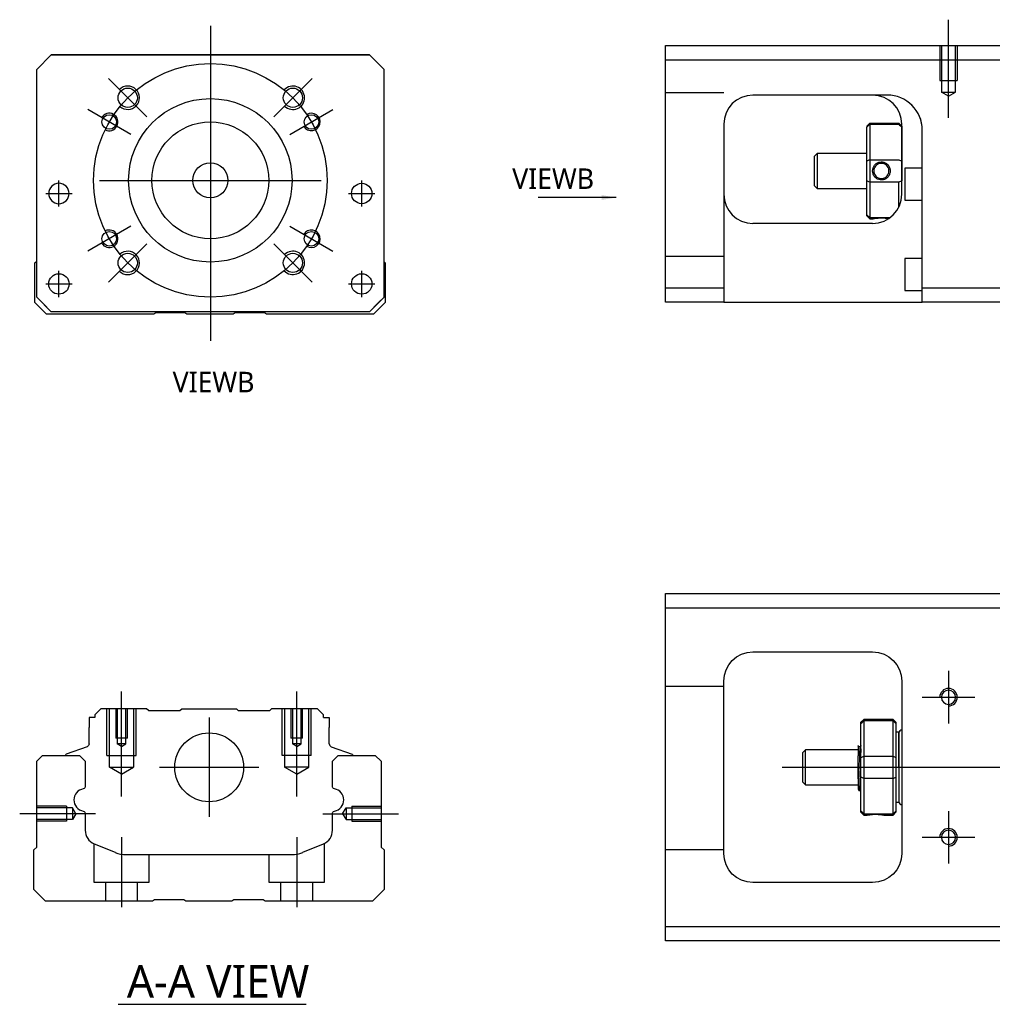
# Model space of a CAD drawing. Header units: millimetres. Extents: x -295 to 3135, y -1402 to 860.
# Tile 6 of 31: x -192 to -26, y -819 to -650. Entities that reach past the tile are written whole.
import ezdxf
from ezdxf.lldxf.tags import DXFTag

# ---------------------------------------------------------------- set-up
doc = ezdxf.new("R2010")
doc.units = ezdxf.units.MM
doc.layers.get('0').update_dxf_attribs({"linetype": 'CONTINUOUS'})
doc.styles.add('CHN', font='Microsoft JhengHei.ttf')
doc.styles.add('DIM-7', font='SIMPLEX.shx', dxfattribs={"width": 0.7, "bigfont": 'chineset.shx'})
tags = doc.linetypes.add('DASHED', pattern=[25.72, 12.86, -12.86]).pattern_tags.tags
tags[6:7] = [DXFTag(74, 4), DXFTag(75, 0), DXFTag(340, '0'), DXFTag(46, 0.0), DXFTag(50, 0.0), DXFTag(44, 0.0), DXFTag(45, 0.0)]
tags[4:5] = [DXFTag(74, 4), DXFTag(75, 0), DXFTag(340, '0'), DXFTag(46, 0.0), DXFTag(50, 0.0), DXFTag(44, 0.0), DXFTag(45, 0.0)]
doc.dimstyles.new('CNS', dxfattribs={"dimtxt": 3.5, "dimasz": 2.5, "dimexe": 1, "dimexo": 1, "dimgap": 1, "dimtad": 1, "dimdsep": 46, "dimtxsty": 'DIM-7', "dimcen": 0.09, "dimclrd": 4, "dimclre": 4, "dimclrt": 1, "dimadec": 0, "dimazin": 0, "dimtfac": 1, "dimtmove": 0, "dimatfit": 3, "dimfxl": 1, "dimtvp": 0.971429, "dimtolj": 1, "dimarcsym": 0})

msp = doc.modelspace()

# ---------------------------------------------------------------- linework, layer by layer
at = {"ltscale": 0.3}
for p, q in [((-159.66, -651.08), (-159.66, -705.08)), ((-170.52, -666.72), (-177.09, -660.15)), ((-148.81, -666.72), (-142.23, -660.15)), ((-173.3, -669.7), (-180.66, -665.45)), ((-146.02, -669.7), (-138.66, -665.45)), ((-185.6, -682.08), (-185.6, -677.58)), ((-185.6, -682.08), (-185.6, -677.58)), ((-178.66, -677.58), (-140.66, -677.58)), ((-133.73, -682.08), (-133.73, -677.58)), ((-133.73, -682.08), (-133.73, -677.58)), ((-173.3, -685.45), (-180.66, -689.7)), ((-146.02, -685.45), (-138.66, -689.7)), ((-170.52, -688.43), (-177.09, -695.01)), ((-148.81, -688.43), (-142.23, -695.01)), ((-185.6, -697.58), (-185.6, -693.08)), ((-185.6, -697.58), (-185.6, -693.08)), ((-133.73, -697.58), (-133.73, -693.08)), ((-133.73, -697.58), (-133.73, -693.08)), ((-159.87, -769.63), (-159.87, -786.63)), ((-168.37, -778.13), (-151.37, -778.13))]:
    msp.add_line(p, q, dxfattribs=at)
at = {"ltscale": 0.5}
msp.add_line((-33.21, -666.88), (-33.21, -650.06), dxfattribs=at)
at = {"linetype": 'Continuous'}
for p, q in [((-81.71, -656.97), (-81.71, -654.47)), ((-81.71, -654.47), (-22.71, -654.47)), ((-189.41, -658.58), (-186.91, -656.08)), ((-186.91, -656.08), (-189.41, -658.58)), ((-186.91, -656.08), (-132.41, -656.08)), ((-132.41, -656.08), (-186.91, -656.08)), ((-132.41, -656.08), (-129.91, -658.58)), ((-129.91, -658.58), (-132.41, -656.08)), ((-22.71, -656.97), (-81.71, -656.97)), ((-81.71, -695.97), (-81.71, -656.97)), ((-189.41, -697.58), (-189.41, -658.58)), ((-129.91, -697.58), (-129.91, -658.58)), ((-43.87, -662.97), (-66.71, -662.97)), ((-71.71, -667.97), (-71.71, -695.97)), ((-47.21, -668.27), (-46.71, -667.77)), ((-46.71, -667.77), (-46.71, -668)), ((-46.71, -667.77), (-41.71, -667.77)), ((-41.21, -668.27), (-41.71, -667.77)), ((-41.71, -668), (-41.71, -667.77)), ((-41.21, -679.97), (-41.21, -667.97)), ((-47.21, -668.27), (-47.21, -668.45)), ((-47.21, -674.29), (-47.21, -668.45)), ((-46.71, -668), (-46.71, -674.04)), ((-41.71, -668), (-46.71, -668)), ((-41.21, -668.27), (-41.21, -668.45)), ((-41.21, -668.45), (-41.21, -674.29)), ((-37.71, -695.97), (-37.71, -668.96)), ((-55.71, -672.97), (-56.21, -673.47)), ((-47.21, -672.97), (-55.71, -672.97)), ((-55.71, -672.97), (-55.71, -678.97)), ((-56.21, -673.47), (-56.21, -675.97)), ((-47.21, -677.64), (-47.21, -674.29)), ((-46.71, -674.04), (-46.71, -677.9)), ((-46.71, -674.04), (-41.71, -674.04)), ((-41.21, -674.29), (-41.21, -677.64)), ((-56.21, -675.97), (-56.21, -678.47)), ((-37.71, -675.47), (-40.71, -675.47)), ((-40.71, -675.47), (-40.71, -680.97)), ((-47.21, -683.48), (-47.21, -677.64)), ((-46.71, -677.9), (-46.71, -683.94)), ((-41.71, -677.9), (-46.71, -677.9)), ((-41.71, -682.15), (-41.71, -677.9)), ((-56.21, -678.47), (-55.71, -678.97)), ((-55.71, -678.97), (-47.21, -678.97)), ((-40.71, -680.97), (-37.71, -680.97)), ((-47.21, -683.67), (-47.21, -683.48)), ((-47.21, -683.67), (-46.71, -684.17)), ((-46.71, -683.94), (-46.71, -684.17)), ((-46.71, -683.94), (-43.17, -683.94)), ((-46.71, -684.17), (-46.22, -684.17)), ((-46.21, -684.97), (-66.71, -684.97)), ((-189.71, -691.73), (-189.41, -691.43)), ((-129.91, -691.53), (-129.71, -691.73)), ((-37.71, -690.97), (-40.71, -690.97)), ((-40.71, -690.97), (-40.71, -696.47)), ((-189.71, -698.53), (-189.71, -691.73)), ((-129.71, -691.73), (-129.71, -698.53)), ((-81.71, -695.97), (-71.71, -695.97)), ((-81.71, -698.47), (-81.71, -695.97)), ((-71.71, -695.97), (-71.71, -698.47)), ((-40.71, -696.47), (-37.71, -696.47)), ((-37.71, -698.47), (-37.71, -695.97)), ((-37.71, -695.97), (-22.71, -695.97)), ((-189.41, -697.58), (-186.91, -700.08)), ((-132.41, -700.08), (-129.91, -697.58)), ((-187.71, -700.53), (-189.71, -698.53)), ((-186.91, -700.08), (-188.41, -698.58)), ((-129.71, -698.53), (-131.71, -700.53)), ((-71.71, -698.47), (-81.71, -698.47)), ((-71.71, -698.47), (-37.71, -698.47)), ((-22.71, -698.47), (-37.71, -698.47)), ((-169.36, -700.53), (-187.71, -700.53)), ((-186.91, -700.08), (-186.91, -700.08)), ((-132.41, -700.08), (-186.91, -700.08)), ((-132.41, -700.08), (-186.91, -700.08)), ((-169.01, -700.28), (-169.36, -700.53)), ((-164.01, -700.28), (-169.01, -700.28)), ((-163.66, -700.53), (-164.01, -700.28)), ((-155.76, -700.53), (-163.66, -700.53)), ((-155.41, -700.28), (-155.76, -700.53)), ((-150.41, -700.28), (-155.41, -700.28)), ((-150.06, -700.53), (-150.41, -700.28)), ((-131.71, -700.53), (-150.06, -700.53)), ((-81.71, -750.88), (-81.71, -748.38)), ((-81.71, -748.38), (-22.71, -748.38)), ((-22.71, -750.88), (-81.71, -750.88)), ((-81.71, -805.38), (-81.71, -750.88)), ((-66.71, -758.38), (-46.21, -758.38)), ((-71.71, -792.88), (-71.71, -763.38)), ((-41.21, -763.38), (-41.21, -792.88)), ((-178.44, -768.13), (-179.44, -769.13)), ((-179.44, -769.13), (-179.44, -769.63)), ((-170.57, -768.13), (-178.44, -768.13)), ((-170.27, -768.43), (-170.57, -768.13)), ((-170.27, -768.43), (-164.87, -768.43)), ((-164.87, -768.43), (-164.57, -768.13)), ((-164.57, -768.13), (-155.17, -768.13)), ((-154.87, -768.43), (-155.17, -768.13)), ((-154.87, -768.43), (-149.47, -768.43)), ((-149.17, -768.13), (-149.47, -768.43)), ((-141.29, -768.13), (-149.17, -768.13)), ((-140.29, -769.13), (-141.29, -768.13)), ((-140.29, -769.63), (-140.29, -769.13)), ((-180.44, -769.63), (-180.44, -771.33)), ((-179.44, -769.63), (-180.44, -769.63)), ((-140.29, -769.63), (-139.29, -769.63)), ((-139.29, -769.63), (-139.29, -771.33)), ((-47.71, -769.93), (-48.21, -770.43)), ((-48.21, -770.62), (-48.21, -770.43)), ((-48.21, -776.46), (-48.21, -770.62)), ((-42.71, -769.93), (-47.71, -769.93)), ((-47.71, -769.93), (-47.71, -770.16)), ((-47.71, -770.16), (-47.71, -776.2)), ((-42.71, -770.16), (-47.71, -770.16)), ((-42.21, -770.43), (-42.71, -769.93)), ((-42.71, -770.16), (-42.71, -769.93)), ((-42.71, -776.2), (-42.71, -770.16)), ((-42.21, -770.43), (-42.21, -770.62)), ((-42.21, -770.62), (-42.21, -776.46)), ((-180.44, -774.13), (-180.44, -771.33)), ((-139.29, -774.13), (-139.29, -771.33)), ((-41.71, -772.13), (-42.21, -772.13)), ((-41.71, -778.13), (-41.71, -772.13)), ((-41.71, -772.23), (-41.71, -784.03)), ((-180.77, -774.6), (-184.34, -775.9)), ((-138.96, -774.6), (-135.39, -775.9)), ((-57.71, -775.13), (-58.21, -775.63)), ((-58.21, -775.63), (-58.21, -775.63)), ((-58.21, -775.63), (-58.21, -780.63)), ((-48.71, -775.13), (-57.71, -775.13)), ((-57.71, -781.13), (-57.71, -775.13)), ((-48.33, -774.63), (-48.58, -774.63)), ((-189.41, -777.09), (-188.41, -776.09)), ((-189.41, -791.79), (-189.41, -777.09)), ((-188.41, -776.09), (-182.09, -776.09)), ((-184.47, -776.06), (-184.48, -776.09)), ((-182.09, -776.09), (-181.09, -777.09)), ((-181.09, -777.09), (-181.09, -781.36)), ((-138.74, -777.09), (-137.74, -776.09)), ((-138.74, -781.36), (-138.74, -777.09)), ((-137.74, -776.09), (-131.41, -776.09)), ((-135.26, -776.06), (-135.25, -776.09)), ((-131.41, -776.09), (-130.41, -777.09)), ((-130.41, -777.09), (-130.41, -791.79)), ((-48.71, -780.12), (-48.71, -776.16)), ((-48.21, -778.13), (-48.21, -776.46)), ((-47.71, -776.2), (-47.71, -778.13)), ((-47.71, -776.2), (-42.71, -776.2)), ((-42.71, -778.13), (-42.71, -776.2)), ((-42.21, -776.46), (-42.21, -779.81)), ((-48.21, -779.81), (-48.21, -778.13)), ((-47.71, -778.13), (-47.71, -780.06)), ((-42.71, -780.06), (-42.71, -778.13)), ((-41.71, -778.13), (-41.71, -784.13)), ((-58.21, -780.63), (-57.71, -781.13)), ((-48.21, -785.65), (-48.21, -779.81)), ((-47.71, -780.06), (-47.71, -786.1)), ((-42.71, -780.06), (-47.71, -780.06)), ((-42.71, -786.1), (-42.71, -780.06)), ((-42.21, -779.81), (-42.21, -785.65)), ((-57.71, -781.13), (-48.71, -781.13)), ((-48.55, -782.13), (-48.38, -782.13)), ((-42.21, -784.13), (-41.71, -784.13)), ((-48.21, -785.83), (-48.21, -785.65)), ((-48.21, -785.83), (-47.71, -786.33)), ((-42.71, -786.33), (-42.21, -785.83)), ((-42.21, -785.65), (-42.21, -785.83)), ((-181.09, -786.1), (-181.09, -788.92)), ((-138.74, -788.92), (-138.74, -786.1)), ((-47.71, -786.1), (-47.71, -786.33)), ((-47.71, -786.1), (-42.71, -786.1)), ((-47.71, -786.33), (-47.22, -786.33)), ((-44.21, -786.33), (-42.71, -786.33)), ((-42.71, -786.33), (-42.71, -786.1)), ((-189.91, -792.29), (-189.41, -791.79)), ((-189.91, -799.09), (-189.91, -792.29)), ((-179.54, -791.23), (-175.98, -792.7)), ((-143.84, -792.7), (-140.28, -791.23)), ((-130.41, -791.79), (-129.91, -792.29)), ((-129.91, -792.29), (-129.91, -799.09)), ((-174.07, -793.09), (-145.76, -793.09)), ((-187.91, -801.09), (-189.91, -799.09)), ((-129.91, -799.09), (-131.91, -801.09)), ((-46.21, -797.88), (-66.71, -797.88)), ((-169.56, -801.09), (-187.91, -801.09)), ((-169.21, -800.84), (-169.56, -801.09)), ((-164.21, -800.84), (-169.21, -800.84)), ((-163.86, -801.09), (-164.21, -800.84)), ((-155.96, -801.09), (-163.86, -801.09)), ((-155.61, -800.84), (-155.96, -801.09)), ((-150.61, -800.84), (-155.61, -800.84)), ((-150.26, -801.09), (-150.61, -800.84)), ((-131.91, -801.09), (-150.26, -801.09)), ((-81.71, -807.88), (-81.71, -805.38)), ((-81.71, -805.38), (-22.71, -805.38)), ((-22.71, -807.88), (-81.71, -807.88))]:
    msp.add_line(p, q, dxfattribs=at)
at = {"linetype": 'DASHED', "ltscale": 0.1}
for p, q in [((-34.71, -654.47), (-34.71, -660.47)), ((-34.44, -654.47), (-34.44, -662.47)), ((-31.99, -662.47), (-31.99, -654.47)), ((-31.71, -654.47), (-31.71, -660.47)), ((-34.71, -660.47), (-31.71, -660.47)), ((-71.71, -662.61), (-81.71, -662.61)), ((-33.21, -663.16), (-34.44, -662.46)), ((-34.44, -662.47), (-31.99, -662.47)), ((-33.21, -663.16), (-31.99, -662.46)), ((-71.71, -690.61), (-81.71, -690.61)), ((-71.71, -764.28), (-81.71, -764.28)), ((-177.37, -776.13), (-177.37, -768.13)), ((-176.93, -778.13), (-176.93, -768.13)), ((-175.87, -768.13), (-175.87, -773.13)), ((-175.61, -768.13), (-175.61, -774.13)), ((-174.13, -774.13), (-174.13, -768.13)), ((-173.87, -773.13), (-173.87, -768.13)), ((-172.8, -768.13), (-172.8, -778.13)), ((-172.37, -776.13), (-172.37, -768.13)), ((-147.37, -776.13), (-147.37, -768.13)), ((-146.93, -768.13), (-146.93, -778.13)), ((-145.87, -768.13), (-145.87, -773.13)), ((-145.61, -768.13), (-145.61, -774.13)), ((-144.13, -774.13), (-144.13, -768.13)), ((-143.87, -773.13), (-143.87, -768.13)), ((-142.8, -778.13), (-142.8, -768.13)), ((-142.37, -776.13), (-142.37, -768.13)), ((-173.87, -773.13), (-175.87, -773.13)), ((-174.13, -774.13), (-175.61, -774.13)), ((-174.87, -774.56), (-175.61, -774.13)), ((-174.87, -774.56), (-174.13, -774.13)), ((-143.87, -773.13), (-145.87, -773.13)), ((-144.13, -774.13), (-145.61, -774.13)), ((-144.87, -774.56), (-145.61, -774.13)), ((-144.87, -774.56), (-144.13, -774.13)), ((-177.37, -776.13), (-172.37, -776.13)), ((-142.37, -776.13), (-147.37, -776.13)), ((-176.93, -778.13), (-172.8, -778.13)), ((-174.87, -779.33), (-176.93, -778.13)), ((-174.87, -779.33), (-172.8, -778.13)), ((-142.8, -778.13), (-146.93, -778.13)), ((-144.87, -779.33), (-146.93, -778.13)), ((-144.87, -779.33), (-142.8, -778.13)), ((-184.28, -784.79), (-189.28, -784.79)), ((-183.28, -785.08), (-189.28, -785.08)), ((-184.28, -784.79), (-184.28, -787.39)), ((-183.28, -785.08), (-183.28, -787.09)), ((-182.7, -786.09), (-183.28, -785.08)), ((-137, -786.09), (-136.41, -785.08)), ((-136.41, -785.08), (-136.41, -787.09)), ((-136.41, -785.08), (-130.41, -785.08)), ((-135.41, -784.79), (-135.41, -787.39)), ((-135.41, -784.79), (-130.41, -784.79)), ((-183.28, -787.09), (-189.28, -787.09)), ((-184.28, -787.39), (-189.28, -787.39)), ((-184.28, -787.16), (-184.28, -787.21)), ((-182.7, -786.09), (-183.28, -787.09)), ((-137, -786.09), (-136.41, -787.09)), ((-136.41, -787.09), (-130.41, -787.09)), ((-135.41, -787.16), (-135.41, -787.21)), ((-135.41, -787.39), (-130.41, -787.39)), ((-179.62, -791.21), (-179.62, -797.79)), ((-140.12, -797.79), (-140.12, -791.15)), ((-71.71, -792.28), (-81.71, -792.28)), ((-170.12, -797.79), (-170.12, -793.09)), ((-149.62, -793.09), (-149.62, -797.79)), ((-179.62, -797.79), (-170.12, -797.79)), ((-177.62, -797.79), (-177.62, -801.09)), ((-172.12, -801.09), (-172.12, -797.79)), ((-149.62, -797.79), (-140.12, -797.79)), ((-147.62, -797.79), (-147.62, -801.09)), ((-142.12, -801.09), (-142.12, -797.79))]:
    msp.add_line(p, q, dxfattribs=at)
at = {"linetype": 'DASHED'}
for p, q in [((-186.91, -656.08), (-186.91, -656.08)), ((-170.44, -656.08), (-172.89, -656.08)), ((-148.89, -656.08), (-146.44, -656.08)), ((-132.41, -656.08), (-132.41, -656.08)), ((-189.41, -658.58), (-189.41, -658.58)), ((-129.91, -658.58), (-129.91, -658.58)), ((-43.71, -662.97), (-43.87, -662.97)), ((-187.35, -679.83), (-187.35, -679.83)), ((-183.85, -679.83), (-183.85, -679.83)), ((-135.48, -679.83), (-135.48, -679.83)), ((-131.98, -679.83), (-131.98, -679.83)), ((-189.41, -683.08), (-189.41, -683.08)), ((-129.91, -683.08), (-129.91, -683.08)), ((-187.35, -695.33), (-187.35, -695.33)), ((-183.85, -695.33), (-183.85, -695.33)), ((-132.41, -700.08), (-129.91, -697.58)), ((-129.91, -697.58), (-130.91, -698.58)), ((-188.41, -698.58), (-188.41, -698.58)), ((-130.91, -698.58), (-132.41, -700.08)), ((-130.91, -698.58), (-130.91, -698.58)), ((-132.41, -700.08), (-132.41, -700.08)), ((-170.27, -768.43), (-170.27, -768.43)), ((-149.47, -768.43), (-149.47, -768.43)), ((-48.58, -774.63), (-48.59, -774.63))]:
    msp.add_line(p, q, dxfattribs=at)
for p, q in [((-187.85, -679.83), (-183.35, -679.83)), ((-187.85, -679.83), (-183.35, -679.83)), ((-135.98, -679.83), (-131.48, -679.83)), ((-135.98, -679.83), (-131.48, -679.83)), ((-187.85, -695.33), (-183.35, -695.33)), ((-187.85, -695.33), (-183.35, -695.33)), ((-135.98, -695.33), (-131.48, -695.33)), ((-135.98, -695.33), (-131.48, -695.33)), ((-33.21, -761.63), (-33.21, -770.63)), ((-37.71, -766.13), (-28.71, -766.13)), ((-61.71, -778.13), (51.72, -778.13)), ((-33.21, -785.63), (-33.21, -794.63)), ((-179.32, -786.09), (-192.32, -786.09)), ((-37.71, -790.13), (-28.71, -790.13)), ((-175.46, -818.74), (-143.22, -818.74))]:
    msp.add_line(p, q)
at = {"ltscale": 0.1}
for p, q in [((-174.87, -783.13), (-174.87, -765.13)), ((-144.87, -783.13), (-144.87, -765.13)), ((-140.41, -786.09), (-127.41, -786.09)), ((-174.87, -790.09), (-174.87, -802.09)), ((-144.87, -790.09), (-144.87, -802.09))]:
    msp.add_line(p, q, dxfattribs=at)
at = {"ltscale": 0.3}
msp.add_circle((-159.66, -677.58), 20, dxfattribs=at)
at = {"linetype": 'Continuous'}
for centre, radius in [((-173.81, -663.43), 1.65), ((-145.52, -663.43), 1.65), ((-159.66, -677.58), 14), ((-176.98, -667.58), 1.25), ((-159.66, -677.58), 10), ((-142.34, -667.58), 1.25), ((-159.66, -677.58), 3), ((-133.73, -679.83), 1.75), ((-176.98, -687.58), 1.25), ((-142.34, -687.58), 1.25), ((-173.81, -691.72), 1.65), ((-145.52, -691.72), 1.65), ((-185.6, -695.33), 1.75), ((-133.73, -695.33), 1.75), ((-159.87, -778.13), 5.9)]:
    msp.add_circle(centre, radius, dxfattribs=at)
at = {"linetype": 'Continuous', "extrusion": (0, 0, -1)}
for centre, radius in [((185.6, -679.83), 1.75), ((33.21, -766.13), 1.22), ((33.21, -790.13), 1.22)]:
    msp.add_circle(centre, radius, dxfattribs=at)
for centre, radius, start, end in [((-173.81, -663.43), 2, 227.8658, 135), ((-145.52, -663.43), 2, 225, 137.8658), ((-176.98, -667.58), 1.5, 242.1491, 150), ((-142.34, -667.58), 1.5, 210, 122.1491), ((-176.98, -687.58), 1.5, 210, 117.8509), ((-142.34, -687.58), 1.5, 237.8509, 150), ((-173.81, -691.72), 2, 225, 132.134), ((-145.52, -691.72), 2, 222.1342, 135), ((-33.21, -766.13), 1.5, 270, 180), ((-33.21, -790.13), 1.5, 270, 180)]:
    msp.add_arc(centre, radius, start, end)
at = {"linetype": 'Continuous'}
for centre, radius, start, end in [((-66.71, -667.97), 5, 90, 180), ((-46.21, -667.97), 5, 0, 90), ((-66.71, -679.97), 5, 180, 270), ((-46.21, -679.97), 5, 270, 0), ((-41.21, -772.23), 0.5, 90, 180), ((-138.79, -774.13), 0.5, 180, 250.1017), ((-184.28, -776.09), 0.2, 109.8983, 172.0917), ((-181.1, -783.73), 1.93, 99.5288, 260.4712), ((-138.73, -783.73), 1.93, 279.5288, 80.4712), ((-41.21, -784.03), 0.5, 180, 270), ((-178.59, -788.92), 2.5, 180, 247.4572), ((-141.24, -788.92), 2.5, 292.5428, 0), ((-174.07, -788.09), 5, 247.4572, 270), ((-145.76, -788.09), 5, 270, 292.5428)]:
    msp.add_arc(centre, radius, start, end, dxfattribs=at)
at = {"linetype": 'DASHED'}
msp.add_arc((-43.71, -668.97), 6, 0, 90, dxfattribs=at)
at = {"linetype": 'Continuous', "extrusion": (0, 0, -1)}
for centre, radius, start, end in [((66.71, -763.38), 5, 0, 90), ((46.21, -763.38), 5, 90, 180), ((180.94, -774.13), 0.5, 180, 250.1017), ((135.45, -776.09), 0.2, 109.8983, 172.0917), ((181.59, -781.36), 0.5, 180, 249.8105), ((138.24, -781.36), 0.5, 290.1895, 0), ((181.59, -786.1), 0.5, 110.1895, 180), ((138.24, -786.1), 0.5, 0, 69.8105), ((66.71, -792.88), 5, 270, 0), ((46.21, -792.88), 5, 180, 270)]:
    msp.add_arc(centre, radius, start, end, dxfattribs=at)
at = {"linetype": 'Continuous'}
msp.add_ellipse((-43.71, -668.96), major_axis=(4.24, 4.24), ratio=1, start_param=5.497787, end_param=7.068583, dxfattribs=at)
for points, degree in [([(-43.71, -662.96), (-43.76, -662.96), (-43.82, -662.96), (-43.87, -662.97)], 3), ([(-46.71, -668), (-46.88, -668.15), (-47.05, -668.3), (-47.21, -668.45)], 3), ([(-41.71, -668), (-41.55, -668.15), (-41.38, -668.3), (-41.21, -668.45)], 3), ([(-46.71, -674.04), (-46.88, -674.12), (-47.05, -674.21), (-47.21, -674.29)], 3), ([(-41.71, -674.04), (-41.55, -674.12), (-41.38, -674.21), (-41.21, -674.29)], 3), ([(-46.71, -677.9), (-46.88, -677.81), (-47.05, -677.73), (-47.21, -677.64)], 3), ([(-41.21, -677.64), (-41.38, -677.73), (-41.55, -677.81), (-41.71, -677.9)], 3), ([(-46.71, -683.94), (-46.88, -683.78), (-47.05, -683.63), (-47.21, -683.48)], 3), ([(-48.21, -770.62), (-48.04, -770.47), (-47.88, -770.32), (-47.71, -770.16)], 3), ([(-42.71, -770.16), (-42.54, -770.32), (-42.38, -770.47), (-42.21, -770.62)], 3), ([(-48.57, -774.65), (-48.7, -774.44)], 1), ([(-48.21, -774.41), (-48.28, -774.52), (-48.34, -774.63)], 2), ([(-48.21, -776.46), (-48.04, -776.37), (-47.88, -776.29), (-47.71, -776.2)], 3), ([(-42.71, -776.2), (-42.54, -776.29), (-42.38, -776.37), (-42.21, -776.46)], 3), ([(-47.71, -780.06), (-47.88, -779.98), (-48.04, -779.89), (-48.21, -779.81)], 3), ([(-42.71, -780.06), (-42.54, -779.98), (-42.38, -779.89), (-42.21, -779.81)], 3), ([(-48.72, -781.83), (-48.64, -781.98), (-48.55, -782.13)], 2), ([(-48.37, -782.13), (-48.29, -781.99), (-48.21, -781.86)], 2), ([(-47.71, -786.1), (-47.88, -785.95), (-48.04, -785.8), (-48.21, -785.65)], 3), ([(-42.71, -786.1), (-42.54, -785.95), (-42.38, -785.8), (-42.21, -785.65)], 3)]:
    msp.add_open_spline(points, degree=degree, dxfattribs=at)
for points, knots in [([(-46.22, -675.96), (-46.22, -675.79), (-46.19, -675.61), (-46.07, -675.28), (-45.99, -675.12), (-45.77, -674.85), (-45.64, -674.73), (-45.34, -674.55), (-45.18, -674.48), (-44.85, -674.41), (-44.68, -674.4), (-44.36, -674.45), (-44.2, -674.5), (-43.92, -674.64), (-43.78, -674.74), (-43.54, -674.97), (-43.44, -675.11), (-43.29, -675.42), (-43.24, -675.59), (-43.21, -675.83), (-43.21, -675.9), (-43.21, -675.97)], [0, 0, 0, 0, 0.109357, 0.109357, 0.21915, 0.21915, 0.330451, 0.330451, 0.436162, 0.436162, 0.542186, 0.542186, 0.640015, 0.640015, 0.743853, 0.743853, 0.849113, 0.849113, 0.958413, 0.958413, 1, 1, 1, 1]), ([(-43.41, -675.97), (-43.41, -675.84), (-43.43, -675.72), (-43.5, -675.46), (-43.57, -675.33), (-43.73, -675.1), (-43.84, -674.99), (-44.07, -674.82), (-44.21, -674.76), (-44.49, -674.68), (-44.64, -674.66), (-44.93, -674.68), (-45.07, -674.71), (-45.33, -674.81), (-45.46, -674.89), (-45.67, -675.08), (-45.77, -675.19), (-45.91, -675.45), (-45.97, -675.59), (-46.01, -675.81), (-46.01, -675.89), (-46.01, -675.97)], [0, 0, 0, 0, 0.090081, 0.090081, 0.195216, 0.195216, 0.30186, 0.30186, 0.410211, 0.410211, 0.517617, 0.517617, 0.621981, 0.621981, 0.727419, 0.727419, 0.835017, 0.835017, 0.943332, 0.943332, 1, 1, 1, 1]), ([(-43.21, -675.97), (-43.21, -676.14), (-43.24, -676.32), (-43.35, -676.65), (-43.44, -676.81), (-43.65, -677.09), (-43.79, -677.21), (-44.08, -677.39), (-44.25, -677.45), (-44.57, -677.52), (-44.75, -677.53), (-45.07, -677.48), (-45.22, -677.44), (-45.51, -677.29), (-45.65, -677.19), (-45.88, -676.96), (-45.98, -676.82), (-46.13, -676.51), (-46.18, -676.34), (-46.21, -676.1), (-46.22, -676.03), (-46.22, -675.96)], [0, 0, 0, 0, 0.109681, 0.109681, 0.219848, 0.219848, 0.331471, 0.331471, 0.436803, 0.436803, 0.542595, 0.542595, 0.640477, 0.640477, 0.744315, 0.744315, 0.8492, 0.8492, 0.95844, 0.95844, 1, 1, 1, 1]), ([(-46.01, -675.97), (-46.01, -676.09), (-45.99, -676.21), (-45.92, -676.47), (-45.86, -676.6), (-45.69, -676.83), (-45.59, -676.94), (-45.35, -677.11), (-45.22, -677.17), (-44.94, -677.26), (-44.79, -677.27), (-44.5, -677.26), (-44.36, -677.23), (-44.09, -677.12), (-43.97, -677.04), (-43.75, -676.85), (-43.66, -676.74), (-43.51, -676.49), (-43.46, -676.34), (-43.42, -676.12), (-43.41, -676.04), (-43.41, -675.97)], [0, 0, 0, 0, 0.090082, 0.090082, 0.19511, 0.19511, 0.301651, 0.301651, 0.410013, 0.410013, 0.517402, 0.517402, 0.621792, 0.621792, 0.727238, 0.727238, 0.834796, 0.834796, 0.943135, 0.943135, 1, 1, 1, 1]), ([(-46.22, -684.17), (-46.22, -684.17), (-46.19, -684.16), (-46.07, -684.14), (-45.99, -684.12), (-45.77, -684.09), (-45.63, -684.07), (-45.34, -684.04), (-45.18, -684.03), (-44.85, -684.02), (-44.68, -684.02), (-44.35, -684.02), (-44.2, -684.03), (-43.91, -684.06), (-43.77, -684.07), (-43.57, -684.1), (-43.5, -684.11), (-43.44, -684.12)], [0, 0, 0, 0, 0.1096809, 0.1096809, 0.2198481, 0.2198481, 0.3314707, 0.3314707, 0.4368026, 0.4368026, 0.542595, 0.542595, 0.6404774, 0.6404774, 0.7443154, 0.7443154, 0.8201607, 0.8201607, 0.8201607, 0.8201607]), ([(-48.71, -774.42), (-48.71, -774.45), (-48.71, -774.55), (-48.71, -774.86), (-48.71, -775.1), (-48.71, -775.61), (-48.71, -775.88), (-48.71, -776.16)], [0, 0, 0, 0, 0.341605, 0.341605, 0.709042, 0.709042, 1, 1, 1, 1]), ([(-48.21, -780.65), (-48.23, -780.38), (-48.25, -780.07), (-48.28, -779.38), (-48.3, -779), (-48.33, -778.22), (-48.35, -777.82), (-48.39, -777.05), (-48.41, -776.67), (-48.44, -776), (-48.46, -775.69), (-48.5, -775.19), (-48.52, -774.99), (-48.55, -774.74), (-48.56, -774.67), (-48.58, -774.64)], [0, 0, 0, 0, 0.142488, 0.142488, 0.289539, 0.289539, 0.436554, 0.436554, 0.583581, 0.583581, 0.730615, 0.730615, 0.877631, 0.877631, 1, 1, 1, 1]), ([(-48.33, -774.63), (-48.32, -774.63), (-48.3, -774.69), (-48.27, -774.9), (-48.25, -775.08), (-48.23, -775.41), (-48.22, -775.51), (-48.21, -775.61)], [0, 0, 0, 0, 0.388824, 0.388824, 0.829994, 0.829994, 1, 1, 1, 1]), ([(-48.38, -782.13), (-48.38, -782.13), (-48.39, -782.12), (-48.42, -782.04), (-48.44, -781.91), (-48.47, -781.51), (-48.49, -781.23), (-48.52, -780.59), (-48.54, -780.21), (-48.58, -779.39), (-48.6, -778.95), (-48.63, -778.06), (-48.65, -777.6), (-48.68, -776.81), (-48.7, -776.47), (-48.71, -776.16)], [0, 0, 0, 0, 0.062674, 0.062674, 0.22432, 0.22432, 0.386002, 0.386002, 0.547651, 0.547651, 0.70934, 0.70934, 0.870988, 0.870988, 1, 1, 1, 1]), ([(-48.71, -780.12), (-48.71, -780.49), (-48.71, -780.82), (-48.71, -781.34), (-48.71, -781.55), (-48.71, -781.79), (-48.71, -781.85), (-48.71, -781.86)], [0, 0, 0, 0, 0.355488, 0.355488, 0.70353, 0.70353, 1, 1, 1, 1]), ([(-48.71, -780.12), (-48.69, -780.51), (-48.68, -780.86), (-48.64, -781.45), (-48.62, -781.69), (-48.59, -782.02), (-48.57, -782.11), (-48.55, -782.13), (-48.55, -782.13), (-48.55, -782.13)], [0, 0, 0, 0, 0.320659, 0.320659, 0.641321, 0.641321, 0.962057, 0.962057, 1, 1, 1, 1]), ([(-47.22, -786.33), (-47.22, -786.33), (-47.19, -786.33), (-47.07, -786.31), (-46.99, -786.29), (-46.77, -786.26), (-46.64, -786.24), (-46.34, -786.21), (-46.18, -786.2), (-45.85, -786.18), (-45.68, -786.18), (-45.36, -786.19), (-45.2, -786.2), (-44.91, -786.23), (-44.78, -786.24), (-44.54, -786.27), (-44.44, -786.29), (-44.29, -786.32), (-44.24, -786.33), (-44.21, -786.33), (-44.21, -786.33), (-44.21, -786.33)], [0, 0, 0, 0, 0.109357, 0.109357, 0.21915, 0.21915, 0.330451, 0.330451, 0.436162, 0.436162, 0.542186, 0.542186, 0.640015, 0.640015, 0.743853, 0.743853, 0.849113, 0.849113, 0.958413, 0.958413, 1, 1, 1, 1])]:
    msp.add_open_spline(points, degree=3, knots=knots, dxfattribs=at)
at = {"linetype": 'DASHED'}
for points, degree in [([(-48.34, -774.63), (-48.34, -774.64), (-48.35, -774.65)], 2), ([(-47.21, -786.33), (-47.2, -786.32)], 1)]:
    msp.add_open_spline(points, degree=degree, dxfattribs=at)

# ---------------------------------------------------------------- texts
at = {"style": 'CHN'}
for s, insert, char_height, attachment_point in [('VIEWB', (-93.93, -679.04), 3.5, 9), ('VIEWB', (-152.1, -713.88), 3.5, 9), ('A-A VIEW', (-173.96, -814.8), 5.6, 4)]:
    msp.add_mtext(s, dxfattribs=dict(at, insert=insert, char_height=char_height, attachment_point=attachment_point))

# ---------------------------------------------------------------- leaders
msp.add_leader([(-90.14, -680.52), (-103.49, -680.52)], dimstyle='CNS', override={"dimtxt": 7.5, "dimgap": 1, "dimtad": 1, "dimtxsty": 'CHN'})

doc.saveas('drawing.dxf')
